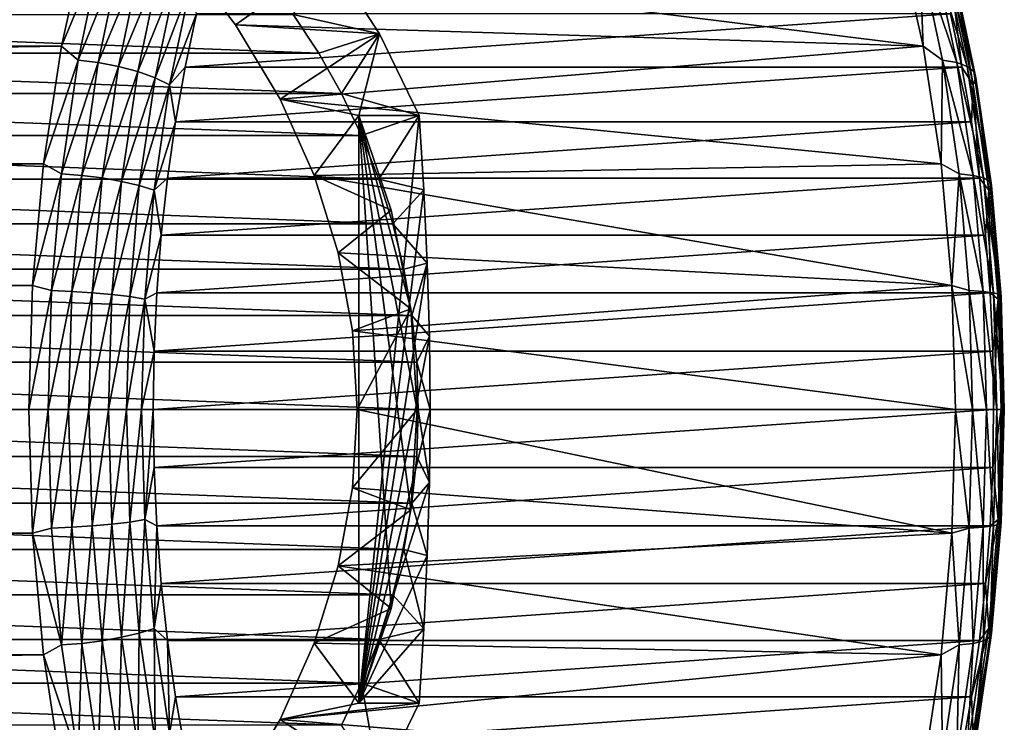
# Model space of a CAD drawing. Header units: metres. Extents: x -27 to 247, y -27 to 27.
# Tile 33 of 34: x 231 to 247, y -5 to 6. Entities that reach past the tile are written whole.
import ezdxf

# ---------------------------------------------------------------- set-up
doc = ezdxf.new("R2010")
doc.units = ezdxf.units.M
doc.layers.add('solid_10271102_01', color=7, linetype='CONTINUOUS')

msp = doc.modelspace()

# ---------------------------------------------------------------- linework, layer by layer
at = {"layer": 'solid_10271102_01'}
for points in [[(108.159676, 7.756391, 133.838318), (107.755493, 5.926869, 134.59848), (232.21376, 7.756236, 199.799164)], [(107.755493, 5.926869, 134.59848), (231.809616, 5.926806, 200.55925), (232.21376, 7.756236, 199.799164)], [(232.454956, 7.464566, 200.056519), (232.21376, 7.756236, 199.799164), (231.809616, 5.926806, 200.55925)], [(245.460876, 7.756236, 174.884964), (245.865036, 5.926806, 174.124863), (233.756378, 7.428987, 168.463333)], [(245.809113, 7.464566, 174.940994), (245.865036, 5.926806, 174.124863), (245.460876, 7.756236, 174.884964)], [(232.081238, 5.695803, 200.759399), (232.454956, 7.464566, 200.056519), (231.809616, 5.926806, 200.55925)], [(232.781342, 7.412942, 200.118652), (232.454956, 7.464566, 200.056519), (232.081238, 5.695803, 200.759399)], [(232.410187, 5.656412, 200.816666), (232.781342, 7.412942, 200.118652), (232.081238, 5.695803, 200.759399)], [(233.107056, 7.329766, 200.11235), (232.781342, 7.412942, 200.118652), (232.410187, 5.656412, 200.816666)], [(245.865036, 5.926806, 174.124863), (234.651184, 6.270646, 168.321762), (233.756378, 7.428987, 168.463333)], [(236.195618, 7.363563, 161.121674), (233.756378, 7.428987, 168.463333), (234.651184, 6.270646, 168.321762)], [(245.809113, 7.464566, 174.940994), (246.182846, 5.695803, 174.238129), (245.865036, 5.926806, 174.124863)], [(246.414276, 5.656412, 174.478821), (246.182846, 5.695803, 174.238129), (245.809113, 7.464566, 174.940994)], [(246.043137, 7.412942, 175.176834), (246.414276, 5.656412, 174.478821), (245.809113, 7.464566, 174.940994)], [(246.587021, 5.592944, 174.760208), (246.414276, 5.656412, 174.478821), (246.043137, 7.412942, 175.176834)], [(246.220047, 7.329766, 175.450394), (246.587021, 5.592944, 174.760208), (246.043137, 7.412942, 175.176834)], [(232.740082, 5.592944, 200.802536), (233.107056, 7.329766, 200.11235), (232.410187, 5.656412, 200.816666)], [(233.415741, 7.219216, 200.037933), (233.107056, 7.329766, 200.11235), (232.740082, 5.592944, 200.802536)], [(236.997055, 6.127236, 161.38208), (236.195618, 7.363563, 161.121674), (234.651184, 6.270646, 168.321762)], [(235.591766, 6.442362, 160.166641), (236.195618, 7.363563, 161.121674), (236.997055, 6.127236, 161.38208)], [(246.692413, 5.50859, 175.068146), (246.587021, 5.592944, 174.760208), (246.220047, 7.329766, 175.450394)], [(246.330963, 7.219216, 175.747925), (246.692413, 5.50859, 175.068146), (246.220047, 7.329766, 175.450394)], [(233.054306, 5.50859, 200.717697), (233.415741, 7.219216, 200.037933), (232.740082, 5.592944, 200.802536)], [(233.691895, 7.086848, 199.899124), (233.415741, 7.219216, 200.037933), (233.054306, 5.50859, 200.717697)], [(233.337082, 5.407587, 200.566422), (233.691895, 7.086848, 199.899124), (233.054306, 5.50859, 200.717697)], [(233.337082, 5.407587, 200.566422), (233.921631, 6.939312, 199.702896), (233.691895, 7.086848, 199.899124)], [(246.725128, 5.407587, 175.387177), (246.692413, 5.50859, 175.068146), (246.330963, 7.219216, 175.747925)], [(246.370316, 7.086848, 176.054489), (246.725128, 5.407587, 175.387177), (246.330963, 7.219216, 175.747925)], [(246.370316, 7.086848, 176.054489), (246.336105, 6.939312, 176.354675), (246.683533, 5.29501, 175.701248)], [(246.370316, 7.086848, 176.054489), (246.683533, 5.29501, 175.701248), (246.725128, 5.407587, 175.387177)], [(233.337082, 5.407587, 200.566422), (233.574203, 5.29501, 200.356323), (233.921631, 6.939312, 199.702896)], [(233.921631, 6.939312, 199.702896), (233.574203, 5.29501, 200.356323), (234.013275, 6.452878, 199.609863)], [(246.336105, 6.939312, 176.354675), (246.310211, 6.452875, 176.482666), (246.495239, 5.582241, 176.134705)], [(246.683533, 5.29501, 175.701248), (246.336105, 6.939312, 176.354675), (246.495239, 5.582241, 176.134705)], [(236.008102, 5.811894, 160.301926), (218.806396, 5.811894, 154.712753), (219.222733, 6.442362, 154.848022)], [(235.591766, 6.442362, 160.166641), (236.008102, 5.811894, 160.301926), (219.222733, 6.442362, 154.848022)], [(233.574203, 5.29501, 200.356323), (233.828247, 5.582244, 199.957825), (234.013275, 6.452878, 199.609863)], [(246.310211, 6.452875, 176.482666), (234.013275, 6.452878, 199.609863), (233.828247, 5.582244, 199.957825)], [(246.495239, 5.582241, 176.134705), (246.310211, 6.452875, 176.482666), (233.828247, 5.582244, 199.957825)], [(235.591766, 6.442362, 160.166641), (236.997055, 6.127236, 161.38208), (236.008102, 5.811894, 160.301926)], [(245.865036, 5.926806, 174.124863), (235.376892, 5.059697, 168.191589), (234.651184, 6.270646, 168.321762)], [(236.997055, 6.127236, 161.38208), (234.651184, 6.270646, 168.321762), (235.376892, 5.059697, 168.191589)], [(236.997055, 6.127236, 161.38208), (235.376892, 5.059697, 168.191589), (236.663712, 4.795832, 164.615646)], [(236.008102, 5.811894, 160.301926), (236.997055, 6.127236, 161.38208), (236.380554, 5.151873, 160.422928)], [(236.380554, 5.151873, 160.422928), (236.997055, 6.127236, 161.38208), (237.645859, 4.795832, 161.59288)], [(237.645859, 4.795832, 161.59288), (236.997055, 6.127236, 161.38208), (236.663712, 4.795832, 164.615646)], [(107.755493, 5.926869, 134.59848), (107.462151, 4.003838, 135.150162), (231.809616, 5.926806, 200.55925)], [(107.462151, 4.003838, 135.150162), (231.516296, 4.003908, 201.110916), (231.809616, 5.926806, 200.55925)], [(236.380554, 5.151873, 160.422928), (218.43396, 5.151873, 154.591736), (218.806396, 5.811894, 154.712753)], [(236.008102, 5.811894, 160.301926), (236.380554, 5.151873, 160.422928), (218.806396, 5.811894, 154.712753)], [(232.081238, 5.695803, 200.759399), (231.809616, 5.926806, 200.55925), (231.516296, 4.003908, 201.110916)], [(245.865036, 5.926806, 174.124863), (246.158356, 4.003908, 173.573212), (235.376892, 5.059697, 168.191589)], [(246.182846, 5.695803, 174.238129), (246.158356, 4.003908, 173.573212), (245.865036, 5.926806, 174.124863)], [(231.810318, 3.843982, 201.268906), (232.081238, 5.695803, 200.759399), (231.516296, 4.003908, 201.110916)], [(232.410187, 5.656412, 200.816666), (232.081238, 5.695803, 200.759399), (231.810318, 3.843982, 201.268906)], [(232.141159, 3.817398, 201.322647), (232.410187, 5.656412, 200.816666), (231.810318, 3.843982, 201.268906)], [(232.740082, 5.592944, 200.802536), (232.410187, 5.656412, 200.816666), (232.141159, 3.817398, 201.322647)], [(246.182846, 5.695803, 174.238129), (246.453751, 3.843982, 173.728622), (246.158356, 4.003908, 173.573212)], [(246.683319, 3.817398, 173.972839), (246.453751, 3.843982, 173.728622), (246.182846, 5.695803, 174.238129)], [(246.414276, 5.656412, 174.478821), (246.683319, 3.817398, 173.972839), (246.182846, 5.695803, 174.238129)], [(246.853043, 3.774565, 174.259903), (246.683319, 3.817398, 173.972839), (246.414276, 5.656412, 174.478821)], [(246.587021, 5.592944, 174.760208), (246.853043, 3.774565, 174.259903), (246.414276, 5.656412, 174.478821)], [(232.47406, 3.774565, 201.302841), (232.740082, 5.592944, 200.802536), (232.141159, 3.817398, 201.322647)], [(233.054306, 5.50859, 200.717697), (232.740082, 5.592944, 200.802536), (232.47406, 3.774565, 201.302841)], [(232.792297, 3.717636, 201.210464), (233.054306, 5.50859, 200.717697), (232.47406, 3.774565, 201.302841)], [(233.337082, 5.407587, 200.566422), (233.054306, 5.50859, 200.717697), (232.792297, 3.717636, 201.210464)], [(233.574203, 5.29501, 200.356323), (233.67041, 4.687993, 200.254684), (233.828247, 5.582244, 199.957825)], [(246.495239, 5.582241, 176.134705), (233.828247, 5.582244, 199.957825), (233.67041, 4.687993, 200.254684)], [(246.653076, 4.68799, 175.837845), (246.495239, 5.582241, 176.134705), (233.67041, 4.687993, 200.254684)], [(246.683533, 5.29501, 175.701248), (246.495239, 5.582241, 176.134705), (246.653076, 4.68799, 175.837845)], [(246.954407, 3.717636, 174.575394), (246.853043, 3.774565, 174.259903), (246.587021, 5.592944, 174.760208)], [(246.692413, 5.50859, 175.068146), (246.954407, 3.717636, 174.575394), (246.587021, 5.592944, 174.760208)], [(246.98233, 3.649471, 174.903442), (246.954407, 3.717636, 174.575394), (246.692413, 5.50859, 175.068146)], [(246.725128, 5.407587, 175.387177), (246.98233, 3.649471, 174.903442), (246.692413, 5.50859, 175.068146)], [(233.07988, 3.649471, 201.050156), (233.337082, 5.407587, 200.566422), (232.792297, 3.717636, 201.210464)], [(233.07988, 3.649471, 201.050156), (233.574203, 5.29501, 200.356323), (233.337082, 5.407587, 200.566422)], [(246.725128, 5.407587, 175.387177), (246.683533, 5.29501, 175.701248), (246.935379, 3.573495, 175.2276)], [(246.725128, 5.407587, 175.387177), (246.935379, 3.573495, 175.2276), (246.98233, 3.649471, 174.903442)], [(236.707199, 4.465709, 160.529068), (218.107315, 4.465709, 154.485596), (218.43396, 5.151873, 154.591736)], [(236.380554, 5.151873, 160.422928), (236.707199, 4.465709, 160.529068), (218.43396, 5.151873, 154.591736)], [(233.07988, 3.649471, 201.050156), (233.322357, 3.573495, 200.829971), (233.574203, 5.29501, 200.356323)], [(233.574203, 5.29501, 200.356323), (233.322357, 3.573495, 200.829971), (233.67041, 4.687993, 200.254684)], [(236.380554, 5.151873, 160.422928), (237.645859, 4.795832, 161.59288), (236.707199, 4.465709, 160.529068)], [(246.683533, 5.29501, 175.701248), (246.653076, 4.68799, 175.837845), (246.783157, 3.773304, 175.593201)], [(246.935379, 3.573495, 175.2276), (246.683533, 5.29501, 175.701248), (246.783157, 3.773304, 175.593201)], [(246.158356, 4.003908, 173.573212), (235.933441, 3.816198, 168.083298), (235.376892, 5.059697, 168.191589)], [(236.663712, 4.795832, 164.615646), (235.376892, 5.059697, 168.191589), (235.933441, 3.816198, 168.083298)], [(233.322357, 3.573495, 200.829971), (233.540329, 3.773307, 200.499329), (233.67041, 4.687993, 200.254684)], [(246.653076, 4.68799, 175.837845), (233.67041, 4.687993, 200.254684), (233.540329, 3.773307, 200.499329)], [(246.783157, 3.773304, 175.593201), (246.653076, 4.68799, 175.837845), (233.540329, 3.773307, 200.499329)], [(237.188766, 3.248013, 164.78624), (236.663712, 4.795832, 164.615646), (235.933441, 3.816198, 168.083298)], [(237.507767, 1.639358, 164.889893), (236.663712, 4.795832, 164.615646), (237.188766, 3.248013, 164.78624)], [(237.614761, 0, 164.924652), (236.663712, 4.795832, 164.615646), (237.507767, 1.639358, 164.889893)], [(237.507767, -1.639358, 164.889893), (236.663712, 4.795832, 164.615646), (237.614761, 0, 164.924652)], [(237.188766, -3.248013, 164.78624), (236.663712, 4.795832, 164.615646), (237.507767, -1.639358, 164.889893)], [(236.663712, -4.795832, 164.615646), (236.663712, 4.795832, 164.615646), (237.188766, -3.248013, 164.78624)], [(237.645859, 4.795832, 161.59288), (236.663712, 4.795832, 164.615646), (236.663712, -4.795832, 164.615646)], [(237.722946, 3.580294, 161.355667), (237.645859, 4.795832, 161.59288), (236.663712, -4.795832, 164.615646)], [(236.707199, 4.465709, 160.529068), (237.645859, 4.795832, 161.59288), (236.986526, 3.756603, 160.619827)], [(237.722946, 3.580294, 161.355667), (236.986526, 3.756603, 160.619827), (237.645859, 4.795832, 161.59288)], [(236.986526, 3.756603, 160.619827), (217.827972, 3.756603, 154.394836), (218.107315, 4.465709, 154.485596)], [(236.707199, 4.465709, 160.529068), (236.986526, 3.756603, 160.619827), (218.107315, 4.465709, 154.485596)], [(107.284302, 2.017891, 135.484665), (231.33844, 2.017865, 201.445419), (231.516296, 4.003908, 201.110916)], [(107.462151, 4.003838, 135.150162), (107.284302, 2.017891, 135.484665), (231.516296, 4.003908, 201.110916)], [(231.810318, 3.843982, 201.268906), (231.516296, 4.003908, 201.110916), (231.33844, 2.017865, 201.445419)], [(246.158356, 4.003908, 173.573212), (246.336212, 2.017865, 173.238693), (235.933441, 3.816198, 168.083298)], [(246.453751, 3.843982, 173.728622), (246.336212, 2.017865, 173.238693), (246.158356, 4.003908, 173.573212)], [(237.216965, 3.028626, 160.694702), (217.597534, 3.028626, 154.319962), (217.827972, 3.756603, 154.394836)], [(236.986526, 3.756603, 160.619827), (237.216965, 3.028626, 160.694702), (217.827972, 3.756603, 154.394836)], [(231.646179, 1.936107, 201.577606), (231.810318, 3.843982, 201.268906), (231.33844, 2.017865, 201.445419)], [(232.141159, 3.817398, 201.322647), (231.810318, 3.843982, 201.268906), (231.646179, 1.936107, 201.577606)], [(231.978149, 1.922718, 201.629227), (232.141159, 3.817398, 201.322647), (231.646179, 1.936107, 201.577606)], [(232.47406, 3.774565, 201.302841), (232.141159, 3.817398, 201.322647), (231.978149, 1.922718, 201.629227)], [(232.312881, 1.901144, 201.605972), (232.47406, 3.774565, 201.302841), (231.978149, 1.922718, 201.629227)], [(232.792297, 3.717636, 201.210464), (232.47406, 3.774565, 201.302841), (232.312881, 1.901144, 201.605972)], [(232.633545, 1.87247, 201.509018), (232.792297, 3.717636, 201.210464), (232.312881, 1.901144, 201.605972)], [(233.07988, 3.649471, 201.050156), (232.792297, 3.717636, 201.210464), (232.633545, 1.87247, 201.509018)], [(233.322357, 3.573495, 200.829971), (233.438599, 2.842136, 200.690659), (233.540329, 3.773307, 200.499329)], [(246.783157, 3.773304, 175.593201), (233.540329, 3.773307, 200.499329), (233.438599, 2.842136, 200.690659)], [(246.884888, 2.842132, 175.401871), (246.783157, 3.773304, 175.593201), (233.438599, 2.842136, 200.690659)], [(246.336212, 2.017865, 173.238693), (236.325882, 2.55234, 168.002914), (235.933441, 3.816198, 168.083298)], [(237.188766, 3.248013, 164.78624), (235.933441, 3.816198, 168.083298), (236.325882, 2.55234, 168.002914)], [(237.722946, 3.580294, 161.355667), (237.216965, 3.028626, 160.694702), (236.986526, 3.756603, 160.619827)], [(246.453751, 3.843982, 173.728622), (246.617889, 1.936107, 173.419907), (246.336212, 2.017865, 173.238693)], [(246.846313, 1.922718, 173.66626), (246.617889, 1.936107, 173.419907), (246.453751, 3.843982, 173.728622)], [(246.683319, 3.817398, 173.972839), (246.846313, 1.922718, 173.66626), (246.453751, 3.843982, 173.728622)], [(247.014221, 1.901144, 173.956772), (246.846313, 1.922718, 173.66626), (246.683319, 3.817398, 173.972839)], [(246.853043, 3.774565, 174.259903), (247.014221, 1.901144, 173.956772), (246.683319, 3.817398, 173.972839)], [(246.935379, 3.573495, 175.2276), (246.783157, 3.773304, 175.593201), (246.884888, 2.842132, 175.401871)], [(247.113159, 1.87247, 174.276825), (247.014221, 1.901144, 173.956772), (246.853043, 3.774565, 174.259903)], [(246.954407, 3.717636, 174.575394), (247.113159, 1.87247, 174.276825), (246.853043, 3.774565, 174.259903)], [(247.138168, 1.838138, 174.610367), (247.113159, 1.87247, 174.276825), (246.954407, 3.717636, 174.575394)], [(246.98233, 3.649471, 174.903442), (247.138168, 1.838138, 174.610367), (246.954407, 3.717636, 174.575394)], [(232.924042, 1.838138, 201.343231), (233.07988, 3.649471, 201.050156), (232.633545, 1.87247, 201.509018)], [(232.924042, 1.838138, 201.343231), (233.322357, 3.573495, 200.829971), (233.07988, 3.649471, 201.050156)], [(232.924042, 1.838138, 201.343231), (233.169769, 1.799871, 201.116959), (233.322357, 3.573495, 200.829971)], [(233.322357, 3.573495, 200.829971), (233.169769, 1.799871, 201.116959), (233.438599, 2.842136, 200.690659)], [(237.722946, 3.580294, 161.355667), (236.663712, -4.795832, 164.615646), (237.778763, 2.382719, 161.183868)], [(237.722946, 3.580294, 161.355667), (237.778763, 2.382719, 161.183868), (237.216965, 3.028626, 160.694702)], [(246.935379, 3.573495, 175.2276), (246.884888, 2.842132, 175.401871), (246.957779, 1.899291, 175.264786)], [(246.98233, 3.649471, 174.903442), (246.935379, 3.573495, 175.2276), (247.087967, 1.799871, 174.940613)], [(247.087967, 1.799871, 174.940613), (246.935379, 3.573495, 175.2276), (246.957779, 1.899291, 175.264786)], [(246.98233, 3.649471, 174.903442), (247.087967, 1.799871, 174.940613), (247.138168, 1.838138, 174.610367)], [(237.507767, 1.639358, 164.889893), (237.188766, 3.248013, 164.78624), (236.325882, 2.55234, 168.002914)], [(237.39743, 2.285151, 160.753342), (217.417084, 2.285151, 154.261322), (217.597534, 3.028626, 154.319962)], [(237.216965, 3.028626, 160.694702), (237.39743, 2.285151, 160.753342), (217.597534, 3.028626, 154.319962)], [(237.778763, 2.382719, 161.183868), (237.39743, 2.285151, 160.753342), (237.216965, 3.028626, 160.694702)], [(233.169769, 1.799871, 201.116959), (233.365707, 1.899295, 200.827744), (233.438599, 2.842136, 200.690659)], [(246.884888, 2.842132, 175.401871), (233.438599, 2.842136, 200.690659), (233.365707, 1.899295, 200.827744)], [(246.957779, 1.899291, 175.264786), (246.884888, 2.842132, 175.401871), (233.365707, 1.899295, 200.827744)], [(246.336212, 2.017865, 173.238693), (236.558746, 1.2785, 167.95372), (236.325882, 2.55234, 168.002914)], [(237.507767, 1.639358, 164.889893), (236.325882, 2.55234, 168.002914), (236.558746, 1.2785, 167.95372)], [(237.527039, 1.529879, 160.795456), (217.28746, 1.529879, 154.219208), (217.417084, 2.285151, 154.261322)], [(237.39743, 2.285151, 160.753342), (237.527039, 1.529879, 160.795456), (217.417084, 2.285151, 154.261322)], [(237.778763, 2.382719, 161.183868), (236.663712, -4.795832, 164.615646), (237.812805, 1.191121, 161.079117)], [(237.778763, 2.382719, 161.183868), (237.527039, 1.529879, 160.795456), (237.39743, 2.285151, 160.753342)], [(237.778763, 2.382719, 161.183868), (237.812805, 1.191121, 161.079117), (237.527039, 1.529879, 160.795456)], [(107.284302, 2.017891, 135.484665), (107.224693, 0, 135.596756), (231.33844, 2.017865, 201.445419)], [(231.33844, 2.017865, 201.445419), (107.224693, 0, 135.596756), (231.278839, 0, 201.55751)], [(231.646179, 1.936107, 201.577606), (231.33844, 2.017865, 201.445419), (231.278839, 0, 201.55751)], [(231.591202, 0, 201.681015), (231.646179, 1.936107, 201.577606), (231.278839, 0, 201.55751)], [(231.978149, 1.922718, 201.629227), (231.646179, 1.936107, 201.577606), (231.591202, 0, 201.681015)], [(246.336212, 2.017865, 173.238693), (246.395813, 0, 173.126602), (236.558746, 1.2785, 167.95372)], [(246.672867, 0, 173.316513), (246.395813, 0, 173.126602), (246.336212, 2.017865, 173.238693)], [(246.617889, 1.936107, 173.419907), (246.672867, 0, 173.316513), (246.336212, 2.017865, 173.238693)], [(246.900925, 0, 173.563583), (246.672867, 0, 173.316513), (246.617889, 1.936107, 173.419907)], [(246.846313, 1.922718, 173.66626), (246.900925, 0, 173.563583), (246.617889, 1.936107, 173.419907)], [(231.978149, 1.922718, 201.629227), (231.591202, 0, 201.681015), (231.923553, 0, 201.731918)], [(232.312881, 1.901144, 201.605972), (231.978149, 1.922718, 201.629227), (231.923553, 0, 201.731918)], [(232.312881, 1.901144, 201.605972), (231.923553, 0, 201.731918), (232.258896, 0, 201.707504)], [(232.633545, 1.87247, 201.509018), (232.312881, 1.901144, 201.605972), (232.258896, 0, 201.707504)], [(232.633545, 1.87247, 201.509018), (232.258896, 0, 201.707504), (232.580368, 0, 201.609024)], [(232.924042, 1.838138, 201.343231), (232.633545, 1.87247, 201.509018), (232.580368, 0, 201.609024)], [(232.924042, 1.838138, 201.343231), (232.580368, 0, 201.609024), (232.871841, 0, 201.441406)], [(232.924042, 1.838138, 201.343231), (232.871841, 0, 201.441406), (233.169769, 1.799871, 201.116959)], [(232.871841, 0, 201.441406), (233.118652, 0, 201.213089), (233.169769, 1.799871, 201.116959)], [(233.169769, 1.799871, 201.116959), (233.118652, 0, 201.213089), (233.321976, 0.950215, 200.909988)], [(233.169769, 1.799871, 201.116959), (233.321976, 0.950215, 200.909988), (233.365707, 1.899295, 200.827744)], [(246.957779, 1.899291, 175.264786), (233.365707, 1.899295, 200.827744), (233.321976, 0.950215, 200.909988)], [(247.001511, 0.950212, 175.182541), (246.957779, 1.899291, 175.264786), (233.321976, 0.950215, 200.909988)], [(247.068207, 0, 173.85524), (246.900925, 0, 173.563583), (246.846313, 1.922718, 173.66626)], [(247.014221, 1.901144, 173.956772), (247.068207, 0, 173.85524), (246.846313, 1.922718, 173.66626)], [(247.087967, 1.799871, 174.940613), (246.957779, 1.899291, 175.264786), (247.001511, 0.950212, 175.182541)], [(247.087967, 1.799871, 174.940613), (247.001511, 0.950212, 175.182541), (247.016037, 0, 175.155228)], [(247.166336, 0, 174.176819), (247.068207, 0, 173.85524), (247.014221, 1.901144, 173.956772)], [(247.113159, 1.87247, 174.276825), (247.166336, 0, 174.176819), (247.014221, 1.901144, 173.956772)], [(247.139084, 0, 174.844482), (247.087967, 1.799871, 174.940613), (247.016037, 0, 175.155228)], [(247.138168, 1.838138, 174.610367), (247.087967, 1.799871, 174.940613), (247.139084, 0, 174.844482)], [(247.190353, 0, 174.512192), (247.166336, 0, 174.176819), (247.113159, 1.87247, 174.276825)], [(247.138168, 1.838138, 174.610367), (247.190353, 0, 174.512192), (247.113159, 1.87247, 174.276825)], [(247.138168, 1.838138, 174.610367), (247.139084, 0, 174.844482), (247.190353, 0, 174.512192)], [(237.507767, 1.639358, 164.889893), (236.558746, 1.2785, 167.95372), (236.635941, 0, 167.93718)], [(237.614761, 0, 164.924652), (237.507767, 1.639358, 164.889893), (236.635941, 0, 167.93718)], [(237.605057, 0.767037, 160.820801), (217.209457, 0.767037, 154.193863), (217.28746, 1.529879, 154.219208)], [(237.527039, 1.529879, 160.795456), (237.605057, 0.767037, 160.820801), (217.28746, 1.529879, 154.219208)], [(237.812805, 1.191121, 161.079117), (237.605057, 0.767037, 160.820801), (237.527039, 1.529879, 160.795456)], [(236.558746, 1.2785, 167.95372), (246.395813, 0, 173.126602), (236.635941, 0, 167.93718)], [(237.812805, 1.191121, 161.079117), (236.663712, -4.795832, 164.615646), (237.82428, -0.000001, 161.043793)], [(237.812805, 1.191121, 161.079117), (237.82428, -0.000001, 161.043793), (237.605057, 0.767037, 160.820801)], [(233.118652, 0, 201.213089), (233.307465, 0, 200.937302), (233.321976, 0.950215, 200.909988)], [(247.001511, 0.950212, 175.182541), (233.321976, 0.950215, 200.909988), (233.307465, 0, 200.937302)], [(247.001511, 0.950212, 175.182541), (233.307465, 0, 200.937302), (247.016037, 0, 175.155228)], [(237.631119, 0, 160.829269), (217.183395, 0, 154.185394), (217.209457, 0.767037, 154.193863)], [(237.605057, 0.767037, 160.820801), (237.631119, 0, 160.829269), (217.209457, 0.767037, 154.193863)], [(237.82428, -0.000001, 161.043793), (237.631119, 0, 160.829269), (237.605057, 0.767037, 160.820801)], [(231.278839, 0, 201.55751), (107.224693, 0, 135.596756), (107.284302, -2.017891, 135.484665)], [(231.33844, -2.017865, 201.445419), (231.278839, 0, 201.55751), (107.284302, -2.017891, 135.484665)], [(237.605057, -0.767037, 160.820801), (217.209457, -0.767037, 154.193863), (217.183395, 0, 154.185394)], [(237.631119, 0, 160.829269), (237.605057, -0.767037, 160.820801), (217.183395, 0, 154.185394)], [(231.591202, 0, 201.681015), (231.278839, 0, 201.55751), (231.33844, -2.017865, 201.445419)], [(231.646179, -1.936107, 201.577606), (231.591202, 0, 201.681015), (231.33844, -2.017865, 201.445419)], [(231.646179, -1.936107, 201.577606), (231.923553, 0, 201.731918), (231.591202, 0, 201.681015)], [(231.978149, -1.922718, 201.629227), (231.923553, 0, 201.731918), (231.646179, -1.936107, 201.577606)], [(231.978149, -1.922718, 201.629227), (232.258896, 0, 201.707504), (231.923553, 0, 201.731918)], [(232.312881, -1.901144, 201.605972), (232.258896, 0, 201.707504), (231.978149, -1.922718, 201.629227)], [(232.312881, -1.901144, 201.605972), (232.580368, 0, 201.609024), (232.258896, 0, 201.707504)], [(232.633545, -1.87247, 201.509018), (232.580368, 0, 201.609024), (232.312881, -1.901144, 201.605972)], [(232.633545, -1.87247, 201.509018), (232.871841, 0, 201.441406), (232.580368, 0, 201.609024)], [(232.924042, -1.838138, 201.343231), (232.871841, 0, 201.441406), (232.633545, -1.87247, 201.509018)], [(232.924042, -1.838138, 201.343231), (233.118652, 0, 201.213089), (232.871841, 0, 201.441406)], [(232.924042, -1.838138, 201.343231), (233.169769, -1.799871, 201.116959), (233.118652, 0, 201.213089)], [(233.169769, -1.799871, 201.116959), (233.307465, 0, 200.937302), (233.118652, 0, 201.213089)], [(233.169769, -1.799871, 201.116959), (233.321976, -0.950212, 200.909988), (233.307465, 0, 200.937302)], [(233.307465, 0, 200.937302), (233.321976, -0.950212, 200.909988), (247.016037, 0, 175.155228)], [(233.321976, -0.950212, 200.909988), (247.001511, -0.950215, 175.182541), (247.016037, 0, 175.155228)], [(246.336212, -2.017865, 173.238693), (236.558746, -1.278454, 167.95372), (236.635941, 0, 167.93718)], [(237.614761, 0, 164.924652), (236.635941, 0, 167.93718), (236.558746, -1.278454, 167.95372)], [(237.507767, -1.639358, 164.889893), (237.614761, 0, 164.924652), (236.558746, -1.278454, 167.95372)], [(246.395813, 0, 173.126602), (246.336212, -2.017865, 173.238693), (236.635941, 0, 167.93718)], [(237.812805, -1.191123, 161.079117), (237.605057, -0.767037, 160.820801), (237.631119, 0, 160.829269)], [(237.82428, -0.000001, 161.043793), (237.812805, -1.191123, 161.079117), (237.631119, 0, 160.829269)], [(246.617889, -1.936107, 173.419907), (246.336212, -2.017865, 173.238693), (246.395813, 0, 173.126602)], [(246.617889, -1.936107, 173.419907), (246.395813, 0, 173.126602), (246.672867, 0, 173.316513)], [(247.139084, 0, 174.844482), (247.016037, 0, 175.155228), (247.001511, -0.950215, 175.182541)], [(237.82428, -0.000001, 161.043793), (236.663712, -4.795832, 164.615646), (237.812805, -1.191123, 161.079117)], [(246.846313, -1.922718, 173.66626), (246.617889, -1.936107, 173.419907), (246.672867, 0, 173.316513)], [(246.846313, -1.922718, 173.66626), (246.672867, 0, 173.316513), (246.900925, 0, 173.563583)], [(247.014221, -1.901144, 173.956772), (246.846313, -1.922718, 173.66626), (246.900925, 0, 173.563583)], [(247.014221, -1.901144, 173.956772), (246.900925, 0, 173.563583), (247.068207, 0, 173.85524)], [(247.087967, -1.799871, 174.940613), (247.139084, 0, 174.844482), (247.001511, -0.950215, 175.182541)], [(247.113159, -1.87247, 174.276825), (247.014221, -1.901144, 173.956772), (247.068207, 0, 173.85524)], [(247.113159, -1.87247, 174.276825), (247.068207, 0, 173.85524), (247.166336, 0, 174.176819)], [(247.087967, -1.799871, 174.940613), (247.190353, 0, 174.512192), (247.139084, 0, 174.844482)], [(247.138168, -1.838138, 174.610367), (247.190353, 0, 174.512192), (247.087967, -1.799871, 174.940613)], [(247.138168, -1.838138, 174.610367), (247.113159, -1.87247, 174.276825), (247.166336, 0, 174.176819)], [(247.138168, -1.838138, 174.610367), (247.166336, 0, 174.176819), (247.190353, 0, 174.512192)], [(237.527039, -1.529879, 160.795456), (217.28746, -1.529879, 154.219208), (217.209457, -0.767037, 154.193863)], [(237.605057, -0.767037, 160.820801), (237.527039, -1.529879, 160.795456), (217.209457, -0.767037, 154.193863)], [(237.812805, -1.191123, 161.079117), (237.527039, -1.529879, 160.795456), (237.605057, -0.767037, 160.820801)], [(233.169769, -1.799871, 201.116959), (233.365707, -1.899291, 200.827744), (233.321976, -0.950212, 200.909988)], [(233.321976, -0.950212, 200.909988), (233.365707, -1.899291, 200.827744), (247.001511, -0.950215, 175.182541)], [(233.365707, -1.899291, 200.827744), (246.957779, -1.899295, 175.264786), (247.001511, -0.950215, 175.182541)], [(247.087967, -1.799871, 174.940613), (247.001511, -0.950215, 175.182541), (246.957779, -1.899295, 175.264786)], [(246.336212, -2.017865, 173.238693), (236.325912, -2.552238, 168.002914), (236.558746, -1.278454, 167.95372)], [(237.507767, -1.639358, 164.889893), (236.558746, -1.278454, 167.95372), (236.325912, -2.552238, 168.002914)], [(237.812805, -1.191123, 161.079117), (236.663712, -4.795832, 164.615646), (237.778763, -2.382721, 161.183868)], [(237.812805, -1.191123, 161.079117), (237.778763, -2.382721, 161.183868), (237.527039, -1.529879, 160.795456)], [(237.39743, -2.285151, 160.753342), (217.417084, -2.285151, 154.261322), (217.28746, -1.529879, 154.219208)], [(237.527039, -1.529879, 160.795456), (237.39743, -2.285151, 160.753342), (217.28746, -1.529879, 154.219208)], [(237.778763, -2.382721, 161.183868), (237.39743, -2.285151, 160.753342), (237.527039, -1.529879, 160.795456)], [(237.188766, -3.248013, 164.78624), (237.507767, -1.639358, 164.889893), (236.325912, -2.552238, 168.002914)], [(231.978149, -1.922718, 201.629227), (231.646179, -1.936107, 201.577606), (231.810318, -3.843982, 201.268906)], [(232.141159, -3.817398, 201.322647), (231.978149, -1.922718, 201.629227), (231.810318, -3.843982, 201.268906)], [(232.312881, -1.901144, 201.605972), (231.978149, -1.922718, 201.629227), (232.141159, -3.817398, 201.322647)], [(232.47406, -3.774565, 201.302841), (232.312881, -1.901144, 201.605972), (232.141159, -3.817398, 201.322647)], [(232.633545, -1.87247, 201.509018), (232.312881, -1.901144, 201.605972), (232.47406, -3.774565, 201.302841)], [(232.792297, -3.717636, 201.210464), (232.633545, -1.87247, 201.509018), (232.47406, -3.774565, 201.302841)], [(232.924042, -1.838138, 201.343231), (232.633545, -1.87247, 201.509018), (232.792297, -3.717636, 201.210464)], [(233.07988, -3.649471, 201.050156), (232.924042, -1.838138, 201.343231), (232.792297, -3.717636, 201.210464)], [(233.07988, -3.649471, 201.050156), (233.169769, -1.799871, 201.116959), (232.924042, -1.838138, 201.343231)], [(233.07988, -3.649471, 201.050156), (233.322357, -3.573495, 200.829971), (233.169769, -1.799871, 201.116959)], [(233.169769, -1.799871, 201.116959), (233.322357, -3.573495, 200.829971), (233.365707, -1.899291, 200.827744)], [(233.322357, -3.573495, 200.829971), (233.438599, -2.842132, 200.690659), (233.365707, -1.899291, 200.827744)], [(233.365707, -1.899291, 200.827744), (233.438599, -2.842132, 200.690659), (246.957779, -1.899295, 175.264786)], [(233.438599, -2.842132, 200.690659), (246.884888, -2.842136, 175.401871), (246.957779, -1.899295, 175.264786)], [(246.846313, -1.922718, 173.66626), (246.683319, -3.817398, 173.972839), (246.617889, -1.936107, 173.419907)], [(246.853043, -3.774565, 174.259903), (246.683319, -3.817398, 173.972839), (246.846313, -1.922718, 173.66626)], [(247.014221, -1.901144, 173.956772), (246.853043, -3.774565, 174.259903), (246.846313, -1.922718, 173.66626)], [(246.954407, -3.717636, 174.575394), (246.853043, -3.774565, 174.259903), (247.014221, -1.901144, 173.956772)], [(247.087967, -1.799871, 174.940613), (246.957779, -1.899295, 175.264786), (246.884888, -2.842136, 175.401871)], [(246.935379, -3.573495, 175.2276), (247.087967, -1.799871, 174.940613), (246.884888, -2.842136, 175.401871)], [(247.138168, -1.838138, 174.610367), (247.087967, -1.799871, 174.940613), (246.935379, -3.573495, 175.2276)], [(247.138168, -1.838138, 174.610367), (246.935379, -3.573495, 175.2276), (246.98233, -3.649471, 174.903442)], [(247.113159, -1.87247, 174.276825), (246.954407, -3.717636, 174.575394), (247.014221, -1.901144, 173.956772)], [(246.98233, -3.649471, 174.903442), (246.954407, -3.717636, 174.575394), (247.113159, -1.87247, 174.276825)], [(247.138168, -1.838138, 174.610367), (246.98233, -3.649471, 174.903442), (247.113159, -1.87247, 174.276825)], [(231.33844, -2.017865, 201.445419), (107.284302, -2.017891, 135.484665), (107.462151, -4.003838, 135.150162)], [(231.516296, -4.003908, 201.110916), (231.33844, -2.017865, 201.445419), (107.462151, -4.003838, 135.150162)], [(231.810318, -3.843982, 201.268906), (231.646179, -1.936107, 201.577606), (231.33844, -2.017865, 201.445419)], [(231.810318, -3.843982, 201.268906), (231.33844, -2.017865, 201.445419), (231.516296, -4.003908, 201.110916)], [(246.336212, -2.017865, 173.238693), (246.158356, -4.003908, 173.573212), (236.325912, -2.552238, 168.002914)], [(246.453751, -3.843982, 173.728622), (246.158356, -4.003908, 173.573212), (246.336212, -2.017865, 173.238693)], [(246.617889, -1.936107, 173.419907), (246.453751, -3.843982, 173.728622), (246.336212, -2.017865, 173.238693)], [(246.683319, -3.817398, 173.972839), (246.453751, -3.843982, 173.728622), (246.617889, -1.936107, 173.419907)], [(237.216965, -3.028626, 160.694702), (217.597534, -3.028626, 154.319962), (217.417084, -2.285151, 154.261322)], [(237.39743, -2.285151, 160.753342), (237.216965, -3.028626, 160.694702), (217.417084, -2.285151, 154.261322)], [(237.778763, -2.382721, 161.183868), (236.663712, -4.795832, 164.615646), (237.722946, -3.580294, 161.355667)], [(237.722946, -3.580294, 161.355667), (237.216965, -3.028626, 160.694702), (237.39743, -2.285151, 160.753342)], [(237.778763, -2.382721, 161.183868), (237.722946, -3.580294, 161.355667), (237.39743, -2.285151, 160.753342)], [(246.158356, -4.003908, 173.573212), (235.933487, -3.816046, 168.083282), (236.325912, -2.552238, 168.002914)], [(237.188766, -3.248013, 164.78624), (236.325912, -2.552238, 168.002914), (235.933487, -3.816046, 168.083282)], [(233.322357, -3.573495, 200.829971), (233.540329, -3.773304, 200.499329), (233.438599, -2.842132, 200.690659)], [(233.438599, -2.842132, 200.690659), (233.540329, -3.773304, 200.499329), (246.884888, -2.842136, 175.401871)], [(233.540329, -3.773304, 200.499329), (246.783157, -3.773307, 175.593201), (246.884888, -2.842136, 175.401871)], [(246.935379, -3.573495, 175.2276), (246.884888, -2.842136, 175.401871), (246.783157, -3.773307, 175.593201)], [(236.986526, -3.756603, 160.619827), (217.827972, -3.756603, 154.394836), (217.597534, -3.028626, 154.319962)], [(237.216965, -3.028626, 160.694702), (236.986526, -3.756603, 160.619827), (217.597534, -3.028626, 154.319962)], [(237.722946, -3.580294, 161.355667), (236.986526, -3.756603, 160.619827), (237.216965, -3.028626, 160.694702)], [(236.663712, -4.795832, 164.615646), (237.188766, -3.248013, 164.78624), (235.933487, -3.816046, 168.083282)], [(233.07988, -3.649471, 201.050156), (232.792297, -3.717636, 201.210464), (233.054306, -5.50859, 200.717697)], [(233.337082, -5.407587, 200.566422), (233.07988, -3.649471, 201.050156), (233.054306, -5.50859, 200.717697)], [(233.337082, -5.407587, 200.566422), (233.322357, -3.573495, 200.829971), (233.07988, -3.649471, 201.050156)], [(233.322357, -3.573495, 200.829971), (233.574203, -5.29501, 200.356323), (233.540329, -3.773304, 200.499329)], [(233.337082, -5.407587, 200.566422), (233.574203, -5.29501, 200.356323), (233.322357, -3.573495, 200.829971)], [(237.722946, -3.580294, 161.355667), (236.663712, -4.795832, 164.615646), (237.645859, -4.795832, 161.59288)], [(237.722946, -3.580294, 161.355667), (237.645859, -4.795832, 161.59288), (236.986526, -3.756603, 160.619827)], [(246.935379, -3.573495, 175.2276), (246.783157, -3.773307, 175.593201), (246.653076, -4.687993, 175.83786)], [(246.683533, -5.29501, 175.701248), (246.935379, -3.573495, 175.2276), (246.653076, -4.687993, 175.83786)], [(246.98233, -3.649471, 174.903442), (246.935379, -3.573495, 175.2276), (246.683533, -5.29501, 175.701248)], [(246.98233, -3.649471, 174.903442), (246.683533, -5.29501, 175.701248), (246.725128, -5.407587, 175.387177)], [(246.98233, -3.649471, 174.903442), (246.725128, -5.407587, 175.387177), (246.954407, -3.717636, 174.575394)], [(236.707199, -4.465709, 160.529068), (218.107315, -4.465709, 154.485596), (217.827972, -3.756603, 154.394836)], [(236.986526, -3.756603, 160.619827), (236.707199, -4.465709, 160.529068), (217.827972, -3.756603, 154.394836)], [(232.081238, -5.695803, 200.759399), (231.810318, -3.843982, 201.268906), (231.516296, -4.003908, 201.110916)], [(232.141159, -3.817398, 201.322647), (231.810318, -3.843982, 201.268906), (232.081238, -5.695803, 200.759399)], [(232.410187, -5.656412, 200.816666), (232.141159, -3.817398, 201.322647), (232.081238, -5.695803, 200.759399)], [(232.47406, -3.774565, 201.302841), (232.141159, -3.817398, 201.322647), (232.410187, -5.656412, 200.816666)], [(232.740082, -5.592944, 200.802536), (232.47406, -3.774565, 201.302841), (232.410187, -5.656412, 200.816666)], [(232.792297, -3.717636, 201.210464), (232.47406, -3.774565, 201.302841), (232.740082, -5.592944, 200.802536)], [(233.054306, -5.50859, 200.717697), (232.792297, -3.717636, 201.210464), (232.740082, -5.592944, 200.802536)], [(233.540329, -3.773304, 200.499329), (233.67041, -4.68799, 200.254684), (246.783157, -3.773307, 175.593201)], [(233.574203, -5.29501, 200.356323), (233.67041, -4.68799, 200.254684), (233.540329, -3.773304, 200.499329)], [(233.67041, -4.68799, 200.254684), (246.653076, -4.687993, 175.83786), (246.783157, -3.773307, 175.593201)], [(246.158356, -4.003908, 173.573212), (235.376938, -5.05959, 168.191574), (235.933487, -3.816046, 168.083282)], [(236.663712, -4.795832, 164.615646), (235.933487, -3.816046, 168.083282), (235.376938, -5.05959, 168.191574)], [(236.986526, -3.756603, 160.619827), (237.645859, -4.795832, 161.59288), (236.707199, -4.465709, 160.529068)], [(246.453751, -3.843982, 173.728622), (246.182846, -5.695803, 174.238129), (246.158356, -4.003908, 173.573212)], [(246.414276, -5.656412, 174.478821), (246.182846, -5.695803, 174.238129), (246.453751, -3.843982, 173.728622)], [(246.683319, -3.817398, 173.972839), (246.414276, -5.656412, 174.478821), (246.453751, -3.843982, 173.728622)], [(246.587021, -5.592944, 174.760208), (246.414276, -5.656412, 174.478821), (246.683319, -3.817398, 173.972839)], [(246.853043, -3.774565, 174.259903), (246.587021, -5.592944, 174.760208), (246.683319, -3.817398, 173.972839)], [(246.692413, -5.50859, 175.068146), (246.587021, -5.592944, 174.760208), (246.853043, -3.774565, 174.259903)], [(246.954407, -3.717636, 174.575394), (246.692413, -5.50859, 175.068146), (246.853043, -3.774565, 174.259903)], [(246.725128, -5.407587, 175.387177), (246.692413, -5.50859, 175.068146), (246.954407, -3.717636, 174.575394)], [(231.516296, -4.003908, 201.110916), (107.462151, -4.003838, 135.150162), (107.755493, -5.926869, 134.59848)], [(231.809616, -5.926806, 200.55925), (231.516296, -4.003908, 201.110916), (107.755493, -5.926869, 134.59848)], [(232.081238, -5.695803, 200.759399), (231.516296, -4.003908, 201.110916), (231.809616, -5.926806, 200.55925)], [(246.158356, -4.003908, 173.573212), (245.865036, -5.926806, 174.124863), (235.376938, -5.05959, 168.191574)], [(246.182846, -5.695803, 174.238129), (245.865036, -5.926806, 174.124863), (246.158356, -4.003908, 173.573212)], [(236.380554, -5.151873, 160.422928), (218.43396, -5.151873, 154.591736), (218.107315, -4.465709, 154.485596)], [(236.707199, -4.465709, 160.529068), (236.380554, -5.151873, 160.422928), (218.107315, -4.465709, 154.485596)], [(236.707199, -4.465709, 160.529068), (236.997055, -6.127236, 161.38208), (236.380554, -5.151873, 160.422928)], [(236.707199, -4.465709, 160.529068), (237.645859, -4.795832, 161.59288), (236.997055, -6.127236, 161.38208)], [(233.574203, -5.29501, 200.356323), (233.828247, -5.582241, 199.957825), (233.67041, -4.68799, 200.254684)], [(233.67041, -4.68799, 200.254684), (233.828247, -5.582241, 199.957825), (246.653076, -4.687993, 175.83786)], [(233.828247, -5.582241, 199.957825), (246.495239, -5.582244, 176.134705), (246.653076, -4.687993, 175.83786)], [(237.645859, -4.795832, 161.59288), (236.663712, -4.795832, 164.615646), (235.376938, -5.05959, 168.191574)], [(236.997055, -6.127236, 161.38208), (237.645859, -4.795832, 161.59288), (235.376938, -5.05959, 168.191574)], [(246.683533, -5.29501, 175.701248), (246.653076, -4.687993, 175.83786), (246.495239, -5.582244, 176.134705)], [(245.865036, -5.926806, 174.124863), (234.651245, -6.270571, 168.321747), (235.376938, -5.05959, 168.191574)], [(236.997055, -6.127236, 161.38208), (235.376938, -5.05959, 168.191574), (234.651245, -6.270571, 168.321747)]]:
    msp.add_3dface(points, dxfattribs=at)

doc.saveas('drawing.dxf')
